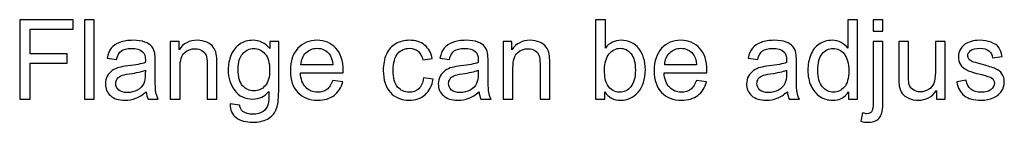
# Model space of a CAD drawing. Header units: centimetres. Extents: x -94 to 21, y -30 to 196.
# Tile 53 of 143: x -0.009 to 6.238, y -15.225 to -14.575. Entities that reach past the tile are written whole.
import ezdxf

# ---------------------------------------------------------------- set-up
doc = ezdxf.new("R2010")
doc.units = ezdxf.units.CM
doc.header["$MEASUREMENT"] = 0
doc.layers.add('Ebene 1', color=7, linetype='Continuous')

msp = doc.modelspace()

# ---------------------------------------------------------------- linework, layer by layer
at = {"layer": 'Ebene 1', "color": 1}
for points, knots in [([(-0.00866, -15.0773), (-0.00866, -15.0773), (-0.00866, -14.57538), (-0.00866, -14.57538), (-0.00866, -14.57538), (0.32994, -14.57538), (0.32994, -14.57538), (0.32994, -14.57538), (0.32994, -14.63426), (0.32994, -14.63426), (0.32994, -14.63426), (0.05794, -14.63426), (0.05794, -14.63426), (0.05794, -14.63426), (0.05794, -14.79059), (0.05794, -14.79059), (0.05794, -14.79059), (0.29349, -14.79059), (0.29349, -14.79059), (0.29349, -14.79059), (0.29349, -14.84947), (0.29349, -14.84947), (0.29349, -14.84947), (0.05794, -14.84947), (0.05794, -14.84947), (0.05794, -14.84947), (0.05794, -15.0773), (0.05794, -15.0773), (0.05794, -15.0773), (-0.00866, -15.0773), (-0.00866, -15.0773)], [0, 0, 0, 0, 0.1, 0.1, 0.1, 0.2, 0.2, 0.2, 0.3, 0.3, 0.3, 0.4, 0.4, 0.4, 0.5, 0.5, 0.5, 0.6, 0.6, 0.6, 0.7, 0.7, 0.7, 0.8, 0.8, 0.8, 0.9, 0.9, 0.9, 1, 1, 1, 1]), ([(0.40196, -15.0773), (0.40196, -15.0773), (0.40196, -14.57538), (0.40196, -14.57538), (0.40196, -14.57538), (0.46365, -14.57538), (0.46365, -14.57538), (0.46365, -14.57538), (0.46365, -15.0773), (0.46365, -15.0773), (0.46365, -15.0773), (0.40196, -15.0773), (0.40196, -15.0773)], [0, 0, 0, 0, 0.25, 0.25, 0.25, 0.5, 0.5, 0.5, 0.75, 0.75, 0.75, 1, 1, 1, 1]), ([(3.70279, -15.0773), (3.70279, -15.0773), (3.64531, -15.0773), (3.64531, -15.0773), (3.64531, -15.0773), (3.64531, -14.57538), (3.64531, -14.57538), (3.64531, -14.57538), (3.70699, -14.57538), (3.70699, -14.57538), (3.70699, -14.57538), (3.70699, -14.75448), (3.70699, -14.75448), (3.73305, -14.722), (3.76623, -14.70576), (3.80666, -14.70576), (3.82898, -14.70576), (3.85024, -14.7102), (3.87022, -14.7192), (3.8902, -14.7282), (3.90656, -14.74093), (3.91953, -14.75717), (3.93238, -14.77353), (3.94254, -14.79316), (3.94979, -14.81617), (3.95716, -14.83907), (3.96078, -14.86373), (3.96078, -14.8899), (3.96078, -14.95205), (3.94535, -15.00019), (3.91462, -15.03407), (3.88378, -15.06807), (3.84686, -15.08501), (3.80374, -15.08501), (3.76086, -15.08501), (3.72721, -15.06714), (3.70279, -15.0315), (3.70279, -15.0315), (3.70279, -15.0773), (3.70279, -15.0773)], [0, 0, 0, 0, 0.0769231, 0.0769231, 0.0769231, 0.1538462, 0.1538462, 0.1538462, 0.2307692, 0.2307692, 0.2307692, 0.3076923, 0.3076923, 0.3076923, 0.3846154, 0.3846154, 0.3846154, 0.4615385, 0.4615385, 0.4615385, 0.5384615, 0.5384615, 0.5384615, 0.6153846, 0.6153846, 0.6153846, 0.6923077, 0.6923077, 0.6923077, 0.7692308, 0.7692308, 0.7692308, 0.8461538, 0.8461538, 0.8461538, 0.9230769, 0.9230769, 0.9230769, 1, 1, 1, 1]), ([(5.25003, -15.0773), (5.25003, -15.0773), (5.25003, -15.03115), (5.25003, -15.03115), (5.22701, -15.06702), (5.19312, -15.08501), (5.14837, -15.08501), (5.11939, -15.08501), (5.09276, -15.07707), (5.06857, -15.06106), (5.04427, -15.04517), (5.02545, -15.02285), (5.01201, -14.99435), (4.99869, -14.96572), (4.99203, -14.93289), (4.99203, -14.89574), (4.99203, -14.85952), (4.99811, -14.82669), (5.01014, -14.79713), (5.02229, -14.76769), (5.04041, -14.74502), (5.0646, -14.72937), (5.08867, -14.71359), (5.11577, -14.70576), (5.14556, -14.70576), (5.16753, -14.70576), (5.18704, -14.71044), (5.2041, -14.71967), (5.22117, -14.7289), (5.23507, -14.74105), (5.24582, -14.75589), (5.24582, -14.75589), (5.24582, -14.57538), (5.24582, -14.57538), (5.24582, -14.57538), (5.30751, -14.57538), (5.30751, -14.57538), (5.30751, -14.57538), (5.30751, -15.0773), (5.30751, -15.0773), (5.30751, -15.0773), (5.25003, -15.0773), (5.25003, -15.0773)], [0, 0, 0, 0, 0.0714286, 0.0714286, 0.0714286, 0.1428571, 0.1428571, 0.1428571, 0.2142857, 0.2142857, 0.2142857, 0.2857143, 0.2857143, 0.2857143, 0.3571429, 0.3571429, 0.3571429, 0.4285714, 0.4285714, 0.4285714, 0.5, 0.5, 0.5, 0.5714286, 0.5714286, 0.5714286, 0.6428571, 0.6428571, 0.6428571, 0.7142857, 0.7142857, 0.7142857, 0.7857143, 0.7857143, 0.7857143, 0.8571429, 0.8571429, 0.8571429, 0.9285714, 0.9285714, 0.9285714, 1, 1, 1, 1]), ([(5.40599, -14.64688), (5.40599, -14.64688), (5.40599, -14.57538), (5.40599, -14.57538), (5.40599, -14.57538), (5.46768, -14.57538), (5.46768, -14.57538), (5.46768, -14.57538), (5.46768, -14.64688), (5.46768, -14.64688), (5.46768, -14.64688), (5.40599, -14.64688), (5.40599, -14.64688)], [0, 0, 0, 0, 0.25, 0.25, 0.25, 0.5, 0.5, 0.5, 0.75, 0.75, 0.75, 1, 1, 1, 1]), ([(0.79354, -15.03173), (0.77064, -15.05125), (0.74856, -15.06492), (0.72741, -15.07298), (0.70626, -15.08104), (0.68359, -15.08501), (0.65929, -15.08501), (0.61933, -15.08501), (0.5886, -15.07531), (0.5671, -15.0558), (0.54561, -15.03641), (0.53486, -15.01152), (0.53486, -14.98126), (0.53486, -14.9635), (0.53895, -14.94726), (0.54701, -14.93254), (0.55519, -14.91782), (0.56582, -14.90614), (0.5789, -14.89726), (0.59211, -14.88838), (0.60683, -14.8816), (0.6233, -14.87704), (0.63545, -14.87389), (0.65379, -14.87085), (0.67821, -14.86781), (0.72799, -14.86197), (0.7648, -14.85485), (0.78828, -14.84667), (0.78852, -14.83826), (0.78863, -14.83288), (0.78863, -14.83066), (0.78863, -14.80566), (0.78279, -14.78802), (0.77111, -14.77774), (0.75533, -14.76383), (0.73185, -14.75694), (0.70077, -14.75694), (0.67167, -14.75694), (0.65017, -14.76208), (0.63639, -14.77224), (0.62248, -14.78241), (0.61232, -14.8004), (0.60566, -14.82634), (0.60566, -14.82634), (0.54537, -14.81793), (0.54537, -14.81793), (0.55086, -14.79211), (0.55986, -14.77119), (0.57248, -14.7553), (0.5851, -14.73941), (0.60332, -14.72726), (0.62716, -14.71862), (0.65087, -14.71009), (0.67856, -14.70576), (0.70989, -14.70576), (0.74096, -14.70576), (0.76632, -14.70939), (0.78583, -14.71675), (0.80522, -14.72411), (0.81959, -14.73322), (0.82871, -14.74432), (0.83782, -14.75542), (0.84425, -14.76944), (0.84798, -14.78638), (0.84997, -14.7969), (0.85102, -14.81582), (0.85102, -14.84305), (0.85102, -14.84305), (0.85102, -14.92483), (0.85102, -14.92483), (0.85102, -14.98196), (0.85231, -15.01806), (0.85488, -15.03337), (0.85733, -15.04868), (0.86247, -15.06328), (0.86995, -15.0773), (0.86995, -15.0773), (0.80546, -15.0773), (0.80546, -15.0773), (0.79926, -15.06433), (0.79529, -15.04914), (0.79354, -15.03173)], [0, 0, 0, 0, 0.037037, 0.037037, 0.037037, 0.0740741, 0.0740741, 0.0740741, 0.1111111, 0.1111111, 0.1111111, 0.1481481, 0.1481481, 0.1481481, 0.1851852, 0.1851852, 0.1851852, 0.2222222, 0.2222222, 0.2222222, 0.2592593, 0.2592593, 0.2592593, 0.2962963, 0.2962963, 0.2962963, 0.3333333, 0.3333333, 0.3333333, 0.3703704, 0.3703704, 0.3703704, 0.4074074, 0.4074074, 0.4074074, 0.4444444, 0.4444444, 0.4444444, 0.4814815, 0.4814815, 0.4814815, 0.5185185, 0.5185185, 0.5185185, 0.5555556, 0.5555556, 0.5555556, 0.5925926, 0.5925926, 0.5925926, 0.6296296, 0.6296296, 0.6296296, 0.6666667, 0.6666667, 0.6666667, 0.7037037, 0.7037037, 0.7037037, 0.7407407, 0.7407407, 0.7407407, 0.7777778, 0.7777778, 0.7777778, 0.8148148, 0.8148148, 0.8148148, 0.8518519, 0.8518519, 0.8518519, 0.8888889, 0.8888889, 0.8888889, 0.9259259, 0.9259259, 0.9259259, 0.962963, 0.962963, 0.962963, 1, 1, 1, 1]), ([(0.94705, -15.0773), (0.94705, -15.0773), (0.94705, -14.71348), (0.94705, -14.71348), (0.94705, -14.71348), (1.00243, -14.71348), (1.00243, -14.71348), (1.00243, -14.71348), (1.00243, -14.76512), (1.00243, -14.76512), (1.02906, -14.72551), (1.06763, -14.70576), (1.11799, -14.70576), (1.13995, -14.70576), (1.16005, -14.70974), (1.17839, -14.71757), (1.19673, -14.72539), (1.21052, -14.73579), (1.21963, -14.74853), (1.22875, -14.76126), (1.23517, -14.77645), (1.23879, -14.79398), (1.24101, -14.80542), (1.24219, -14.8254), (1.24219, -14.85391), (1.24219, -14.85391), (1.24219, -15.0773), (1.24219, -15.0773), (1.24219, -15.0773), (1.18049, -15.0773), (1.18049, -15.0773), (1.18049, -15.0773), (1.18049, -14.85625), (1.18049, -14.85625), (1.18049, -14.83113), (1.17816, -14.81232), (1.17337, -14.79993), (1.16858, -14.78755), (1.16005, -14.77762), (1.1479, -14.77014), (1.13575, -14.76278), (1.12137, -14.75904), (1.10502, -14.75904), (1.07885, -14.75904), (1.05629, -14.76734), (1.03724, -14.78404), (1.0182, -14.80063), (1.00874, -14.8323), (1.00874, -14.8788), (1.00874, -14.8788), (1.00874, -15.0773), (1.00874, -15.0773), (1.00874, -15.0773), (0.94705, -15.0773), (0.94705, -15.0773)], [0, 0, 0, 0, 0.0555556, 0.0555556, 0.0555556, 0.1111111, 0.1111111, 0.1111111, 0.1666667, 0.1666667, 0.1666667, 0.2222222, 0.2222222, 0.2222222, 0.2777778, 0.2777778, 0.2777778, 0.3333333, 0.3333333, 0.3333333, 0.3888889, 0.3888889, 0.3888889, 0.4444444, 0.4444444, 0.4444444, 0.5, 0.5, 0.5, 0.5555556, 0.5555556, 0.5555556, 0.6111111, 0.6111111, 0.6111111, 0.6666667, 0.6666667, 0.6666667, 0.7222222, 0.7222222, 0.7222222, 0.7777778, 0.7777778, 0.7777778, 0.8333333, 0.8333333, 0.8333333, 0.8888889, 0.8888889, 0.8888889, 0.9444444, 0.9444444, 0.9444444, 1, 1, 1, 1]), ([(1.32687, -15.10744), (1.32687, -15.10744), (1.38646, -15.11586), (1.38646, -15.11586), (1.38891, -15.13432), (1.39592, -15.14775), (1.40737, -15.15628), (1.42268, -15.16761), (1.4436, -15.17334), (1.47012, -15.17334), (1.49863, -15.17334), (1.52071, -15.16761), (1.53625, -15.15628), (1.55179, -15.14495), (1.56231, -15.12894), (1.5678, -15.10849), (1.57095, -15.09599), (1.57247, -15.06971), (1.57224, -15.02963), (1.54525, -15.06141), (1.51172, -15.0773), (1.47153, -15.0773), (1.42151, -15.0773), (1.38272, -15.05931), (1.35538, -15.02321), (1.32793, -14.98722), (1.31426, -14.94399), (1.31426, -14.89364), (1.31426, -14.85894), (1.32056, -14.82692), (1.33307, -14.7976), (1.34557, -14.76827), (1.36379, -14.74572), (1.38763, -14.72972), (1.41146, -14.71371), (1.43951, -14.70576), (1.47176, -14.70576), (1.51464, -14.70576), (1.55004, -14.72329), (1.57785, -14.75834), (1.57785, -14.75834), (1.57785, -14.71348), (1.57785, -14.71348), (1.57785, -14.71348), (1.63464, -14.71348), (1.63464, -14.71348), (1.63464, -14.71348), (1.63464, -15.02765), (1.63464, -15.02765), (1.63464, -15.08431), (1.62891, -15.12438), (1.61735, -15.14799), (1.6059, -15.17159), (1.58754, -15.19028), (1.56266, -15.20395), (1.53765, -15.21762), (1.50693, -15.22451), (1.47047, -15.22451), (1.42713, -15.22451), (1.39218, -15.21481), (1.36555, -15.1953), (1.33879, -15.17591), (1.32594, -15.14658), (1.32687, -15.10744)], [0, 0, 0, 0, 0.047619, 0.047619, 0.047619, 0.0952381, 0.0952381, 0.0952381, 0.1428571, 0.1428571, 0.1428571, 0.1904762, 0.1904762, 0.1904762, 0.2380952, 0.2380952, 0.2380952, 0.2857143, 0.2857143, 0.2857143, 0.3333333, 0.3333333, 0.3333333, 0.3809524, 0.3809524, 0.3809524, 0.4285714, 0.4285714, 0.4285714, 0.4761905, 0.4761905, 0.4761905, 0.5238095, 0.5238095, 0.5238095, 0.5714286, 0.5714286, 0.5714286, 0.6190476, 0.6190476, 0.6190476, 0.6666667, 0.6666667, 0.6666667, 0.7142857, 0.7142857, 0.7142857, 0.7619048, 0.7619048, 0.7619048, 0.8095238, 0.8095238, 0.8095238, 0.8571429, 0.8571429, 0.8571429, 0.9047619, 0.9047619, 0.9047619, 0.952381, 0.952381, 0.952381, 1, 1, 1, 1]), ([(1.97754, -14.95953), (1.97754, -14.95953), (2.04134, -14.96794), (2.04134, -14.96794), (2.03141, -15.00498), (2.01283, -15.03384), (1.98572, -15.05428), (1.95861, -15.07473), (1.92402, -15.08501), (1.88185, -15.08501), (1.8288, -15.08501), (1.78674, -15.06865), (1.75565, -15.03594), (1.72458, -15.00334), (1.70904, -14.95743), (1.70904, -14.89843), (1.70904, -14.83744), (1.72469, -14.79), (1.75612, -14.75635), (1.78756, -14.72259), (1.82834, -14.70576), (1.87846, -14.70576), (1.92694, -14.70576), (1.96656, -14.72224), (1.99729, -14.7553), (2.02802, -14.78837), (2.04344, -14.83487), (2.04344, -14.8948), (2.04344, -14.89843), (2.04332, -14.90392), (2.04309, -14.91116), (2.04309, -14.91116), (1.77213, -14.91116), (1.77213, -14.91116), (1.77446, -14.951), (1.78569, -14.98161), (1.80602, -15.00276), (1.82623, -15.02391), (1.85159, -15.03454), (1.88185, -15.03454), (1.9044, -15.03454), (1.92367, -15.02858), (1.93956, -15.01666), (1.95557, -15.00475), (1.9682, -14.9857), (1.97754, -14.95953)], [0, 0, 0, 0, 0.0666667, 0.0666667, 0.0666667, 0.1333333, 0.1333333, 0.1333333, 0.2, 0.2, 0.2, 0.2666667, 0.2666667, 0.2666667, 0.3333333, 0.3333333, 0.3333333, 0.4, 0.4, 0.4, 0.4666667, 0.4666667, 0.4666667, 0.5333333, 0.5333333, 0.5333333, 0.6, 0.6, 0.6, 0.6666667, 0.6666667, 0.6666667, 0.7333333, 0.7333333, 0.7333333, 0.8, 0.8, 0.8, 0.8666667, 0.8666667, 0.8666667, 0.9333333, 0.9333333, 0.9333333, 1, 1, 1, 1]), ([(2.55387, -14.94411), (2.55387, -14.94411), (2.61416, -14.95252), (2.61416, -14.95252), (2.6075, -14.994), (2.59067, -15.02636), (2.56345, -15.04984), (2.53623, -15.07333), (2.50269, -15.08501), (2.46308, -15.08501), (2.41342, -15.08501), (2.37347, -15.06877), (2.34332, -15.03629), (2.31305, -15.00381), (2.29798, -14.95731), (2.29798, -14.89679), (2.29798, -14.85753), (2.30452, -14.8233), (2.31749, -14.79386), (2.33047, -14.76453), (2.35022, -14.74245), (2.37685, -14.72785), (2.40338, -14.71313), (2.43223, -14.70576), (2.46355, -14.70576), (2.50292, -14.70576), (2.53529, -14.7157), (2.56029, -14.73567), (2.58541, -14.75565), (2.60154, -14.78404), (2.60855, -14.82073), (2.60855, -14.82073), (2.54896, -14.82984), (2.54896, -14.82984), (2.54324, -14.80542), (2.53319, -14.78708), (2.51858, -14.7747), (2.50409, -14.76243), (2.48656, -14.75624), (2.466, -14.75624), (2.43492, -14.75624), (2.40968, -14.76734), (2.39017, -14.78954), (2.37078, -14.81185), (2.36108, -14.8469), (2.36108, -14.89504), (2.36108, -14.94387), (2.37043, -14.97928), (2.38912, -15.00136), (2.40793, -15.02344), (2.43235, -15.03454), (2.46238, -15.03454), (2.48668, -15.03454), (2.5069, -15.02718), (2.52302, -15.01234), (2.53926, -14.99762), (2.54955, -14.97484), (2.55387, -14.94411)], [0, 0, 0, 0, 0.0526316, 0.0526316, 0.0526316, 0.1052632, 0.1052632, 0.1052632, 0.1578947, 0.1578947, 0.1578947, 0.2105263, 0.2105263, 0.2105263, 0.2631579, 0.2631579, 0.2631579, 0.3157895, 0.3157895, 0.3157895, 0.3684211, 0.3684211, 0.3684211, 0.4210526, 0.4210526, 0.4210526, 0.4736842, 0.4736842, 0.4736842, 0.5263158, 0.5263158, 0.5263158, 0.5789474, 0.5789474, 0.5789474, 0.6315789, 0.6315789, 0.6315789, 0.6842105, 0.6842105, 0.6842105, 0.7368421, 0.7368421, 0.7368421, 0.7894737, 0.7894737, 0.7894737, 0.8421053, 0.8421053, 0.8421053, 0.8947368, 0.8947368, 0.8947368, 0.9473684, 0.9473684, 0.9473684, 1, 1, 1, 1]), ([(2.90566, -15.03173), (2.88276, -15.05125), (2.86067, -15.06492), (2.83952, -15.07298), (2.81837, -15.08104), (2.79571, -15.08501), (2.77141, -15.08501), (2.73145, -15.08501), (2.70072, -15.07531), (2.67921, -15.0558), (2.65772, -15.03641), (2.64697, -15.01152), (2.64697, -14.98126), (2.64697, -14.9635), (2.65106, -14.94726), (2.65912, -14.93254), (2.6673, -14.91782), (2.67793, -14.90614), (2.69102, -14.89726), (2.70423, -14.88838), (2.71895, -14.8816), (2.73542, -14.87704), (2.74757, -14.87389), (2.76591, -14.87085), (2.79033, -14.86781), (2.8401, -14.86197), (2.87692, -14.85485), (2.9004, -14.84667), (2.90064, -14.83826), (2.90075, -14.83288), (2.90075, -14.83066), (2.90075, -14.80566), (2.89491, -14.78802), (2.88323, -14.77774), (2.86744, -14.76383), (2.84396, -14.75694), (2.81288, -14.75694), (2.78379, -14.75694), (2.76229, -14.76208), (2.74851, -14.77224), (2.7346, -14.78241), (2.72444, -14.8004), (2.71778, -14.82634), (2.71778, -14.82634), (2.65748, -14.81793), (2.65748, -14.81793), (2.66297, -14.79211), (2.67197, -14.77119), (2.68459, -14.7553), (2.69722, -14.73941), (2.71544, -14.72726), (2.73928, -14.71862), (2.76299, -14.71009), (2.79068, -14.70576), (2.822, -14.70576), (2.85307, -14.70576), (2.87844, -14.70939), (2.89795, -14.71675), (2.91734, -14.72411), (2.93171, -14.73322), (2.94083, -14.74432), (2.94994, -14.75542), (2.95637, -14.76944), (2.9601, -14.78638), (2.96209, -14.7969), (2.96314, -14.81582), (2.96314, -14.84305), (2.96314, -14.84305), (2.96314, -14.92483), (2.96314, -14.92483), (2.96314, -14.98196), (2.96443, -15.01806), (2.967, -15.03337), (2.96945, -15.04868), (2.97459, -15.06328), (2.98207, -15.0773), (2.98207, -15.0773), (2.91758, -15.0773), (2.91758, -15.0773), (2.91138, -15.06433), (2.90741, -15.04914), (2.90566, -15.03173)], [0, 0, 0, 0, 0.037037, 0.037037, 0.037037, 0.0740741, 0.0740741, 0.0740741, 0.1111111, 0.1111111, 0.1111111, 0.1481481, 0.1481481, 0.1481481, 0.1851852, 0.1851852, 0.1851852, 0.2222222, 0.2222222, 0.2222222, 0.2592593, 0.2592593, 0.2592593, 0.2962963, 0.2962963, 0.2962963, 0.3333333, 0.3333333, 0.3333333, 0.3703704, 0.3703704, 0.3703704, 0.4074074, 0.4074074, 0.4074074, 0.4444444, 0.4444444, 0.4444444, 0.4814815, 0.4814815, 0.4814815, 0.5185185, 0.5185185, 0.5185185, 0.5555556, 0.5555556, 0.5555556, 0.5925926, 0.5925926, 0.5925926, 0.6296296, 0.6296296, 0.6296296, 0.6666667, 0.6666667, 0.6666667, 0.7037037, 0.7037037, 0.7037037, 0.7407407, 0.7407407, 0.7407407, 0.7777778, 0.7777778, 0.7777778, 0.8148148, 0.8148148, 0.8148148, 0.8518519, 0.8518519, 0.8518519, 0.8888889, 0.8888889, 0.8888889, 0.9259259, 0.9259259, 0.9259259, 0.962963, 0.962963, 0.962963, 1, 1, 1, 1]), ([(3.05917, -15.0773), (3.05917, -15.0773), (3.05917, -14.71348), (3.05917, -14.71348), (3.05917, -14.71348), (3.11455, -14.71348), (3.11455, -14.71348), (3.11455, -14.71348), (3.11455, -14.76512), (3.11455, -14.76512), (3.14118, -14.72551), (3.17974, -14.70576), (3.23011, -14.70576), (3.25207, -14.70576), (3.27217, -14.70974), (3.29051, -14.71757), (3.30885, -14.72539), (3.32264, -14.73579), (3.33175, -14.74853), (3.34087, -14.76126), (3.34729, -14.77645), (3.35091, -14.79398), (3.35313, -14.80542), (3.3543, -14.8254), (3.3543, -14.85391), (3.3543, -14.85391), (3.3543, -15.0773), (3.3543, -15.0773), (3.3543, -15.0773), (3.29261, -15.0773), (3.29261, -15.0773), (3.29261, -15.0773), (3.29261, -14.85625), (3.29261, -14.85625), (3.29261, -14.83113), (3.29028, -14.81232), (3.28549, -14.79993), (3.2807, -14.78755), (3.27217, -14.77762), (3.26002, -14.77014), (3.24787, -14.76278), (3.23349, -14.75904), (3.21713, -14.75904), (3.19096, -14.75904), (3.16841, -14.76734), (3.14936, -14.78404), (3.13032, -14.80063), (3.12086, -14.8323), (3.12086, -14.8788), (3.12086, -14.8788), (3.12086, -15.0773), (3.12086, -15.0773), (3.12086, -15.0773), (3.05917, -15.0773), (3.05917, -15.0773)], [0, 0, 0, 0, 0.0555556, 0.0555556, 0.0555556, 0.1111111, 0.1111111, 0.1111111, 0.1666667, 0.1666667, 0.1666667, 0.2222222, 0.2222222, 0.2222222, 0.2777778, 0.2777778, 0.2777778, 0.3333333, 0.3333333, 0.3333333, 0.3888889, 0.3888889, 0.3888889, 0.4444444, 0.4444444, 0.4444444, 0.5, 0.5, 0.5, 0.5555556, 0.5555556, 0.5555556, 0.6111111, 0.6111111, 0.6111111, 0.6666667, 0.6666667, 0.6666667, 0.7222222, 0.7222222, 0.7222222, 0.7777778, 0.7777778, 0.7777778, 0.8333333, 0.8333333, 0.8333333, 0.8888889, 0.8888889, 0.8888889, 0.9444444, 0.9444444, 0.9444444, 1, 1, 1, 1]), ([(4.28533, -14.95953), (4.28533, -14.95953), (4.34914, -14.96794), (4.34914, -14.96794), (4.33921, -15.00498), (4.32063, -15.03384), (4.29351, -15.05428), (4.26641, -15.07473), (4.23182, -15.08501), (4.18965, -15.08501), (4.1366, -15.08501), (4.09453, -15.06865), (4.06345, -15.03594), (4.03238, -15.00334), (4.01684, -14.95743), (4.01684, -14.89843), (4.01684, -14.83744), (4.03249, -14.79), (4.06392, -14.75635), (4.09535, -14.72259), (4.13614, -14.70576), (4.18626, -14.70576), (4.23474, -14.70576), (4.27435, -14.72224), (4.30508, -14.7553), (4.33582, -14.78837), (4.35124, -14.83487), (4.35124, -14.8948), (4.35124, -14.89843), (4.35112, -14.90392), (4.35089, -14.91116), (4.35089, -14.91116), (4.07993, -14.91116), (4.07993, -14.91116), (4.08226, -14.951), (4.09348, -14.98161), (4.11381, -15.00276), (4.13403, -15.02391), (4.15939, -15.03454), (4.18965, -15.03454), (4.2122, -15.03454), (4.23147, -15.02858), (4.24736, -15.01666), (4.26337, -15.00475), (4.27599, -14.9857), (4.28533, -14.95953)], [0, 0, 0, 0, 0.0666667, 0.0666667, 0.0666667, 0.1333333, 0.1333333, 0.1333333, 0.2, 0.2, 0.2, 0.2666667, 0.2666667, 0.2666667, 0.3333333, 0.3333333, 0.3333333, 0.4, 0.4, 0.4, 0.4666667, 0.4666667, 0.4666667, 0.5333333, 0.5333333, 0.5333333, 0.6, 0.6, 0.6, 0.6666667, 0.6666667, 0.6666667, 0.7333333, 0.7333333, 0.7333333, 0.8, 0.8, 0.8, 0.8666667, 0.8666667, 0.8666667, 0.9333333, 0.9333333, 0.9333333, 1, 1, 1, 1]), ([(4.86167, -15.03173), (4.83876, -15.05125), (4.81668, -15.06492), (4.79553, -15.07298), (4.77438, -15.08104), (4.75172, -15.08501), (4.72742, -15.08501), (4.68746, -15.08501), (4.65672, -15.07531), (4.63522, -15.0558), (4.61373, -15.03641), (4.60298, -15.01152), (4.60298, -14.98126), (4.60298, -14.9635), (4.60707, -14.94726), (4.61513, -14.93254), (4.62331, -14.91782), (4.63394, -14.90614), (4.64702, -14.89726), (4.66023, -14.88838), (4.67496, -14.8816), (4.69143, -14.87704), (4.70358, -14.87389), (4.72192, -14.87085), (4.74634, -14.86781), (4.79611, -14.86197), (4.83292, -14.85485), (4.85641, -14.84667), (4.85665, -14.83826), (4.85676, -14.83288), (4.85676, -14.83066), (4.85676, -14.80566), (4.85091, -14.78802), (4.83923, -14.77774), (4.82345, -14.76383), (4.79997, -14.75694), (4.76889, -14.75694), (4.7398, -14.75694), (4.7183, -14.76208), (4.70452, -14.77224), (4.69061, -14.78241), (4.68045, -14.8004), (4.67378, -14.82634), (4.67378, -14.82634), (4.61349, -14.81793), (4.61349, -14.81793), (4.61898, -14.79211), (4.62798, -14.77119), (4.6406, -14.7553), (4.65322, -14.73941), (4.67144, -14.72726), (4.69529, -14.71862), (4.719, -14.71009), (4.74669, -14.70576), (4.77801, -14.70576), (4.80908, -14.70576), (4.83444, -14.70939), (4.85395, -14.71675), (4.87335, -14.72411), (4.88772, -14.73322), (4.89684, -14.74432), (4.90595, -14.75542), (4.91238, -14.76944), (4.91611, -14.78638), (4.9181, -14.7969), (4.91915, -14.81582), (4.91915, -14.84305), (4.91915, -14.84305), (4.91915, -14.92483), (4.91915, -14.92483), (4.91915, -14.98196), (4.92044, -15.01806), (4.92301, -15.03337), (4.92546, -15.04868), (4.9306, -15.06328), (4.93808, -15.0773), (4.93808, -15.0773), (4.87359, -15.0773), (4.87359, -15.0773), (4.86739, -15.06433), (4.86342, -15.04914), (4.86167, -15.03173)], [0, 0, 0, 0, 0.037037, 0.037037, 0.037037, 0.0740741, 0.0740741, 0.0740741, 0.1111111, 0.1111111, 0.1111111, 0.1481481, 0.1481481, 0.1481481, 0.1851852, 0.1851852, 0.1851852, 0.2222222, 0.2222222, 0.2222222, 0.2592593, 0.2592593, 0.2592593, 0.2962963, 0.2962963, 0.2962963, 0.3333333, 0.3333333, 0.3333333, 0.3703704, 0.3703704, 0.3703704, 0.4074074, 0.4074074, 0.4074074, 0.4444444, 0.4444444, 0.4444444, 0.4814815, 0.4814815, 0.4814815, 0.5185185, 0.5185185, 0.5185185, 0.5555556, 0.5555556, 0.5555556, 0.5925926, 0.5925926, 0.5925926, 0.6296296, 0.6296296, 0.6296296, 0.6666667, 0.6666667, 0.6666667, 0.7037037, 0.7037037, 0.7037037, 0.7407407, 0.7407407, 0.7407407, 0.7777778, 0.7777778, 0.7777778, 0.8148148, 0.8148148, 0.8148148, 0.8518519, 0.8518519, 0.8518519, 0.8888889, 0.8888889, 0.8888889, 0.9259259, 0.9259259, 0.9259259, 0.962963, 0.962963, 0.962963, 1, 1, 1, 1]), ([(5.32793, -15.21797), (5.32793, -15.21797), (5.33926, -15.16574), (5.33926, -15.16574), (5.35165, -15.1689), (5.36135, -15.17053), (5.36847, -15.17053), (5.38109, -15.17053), (5.39044, -15.16633), (5.39663, -15.15803), (5.40283, -15.14974), (5.40599, -15.12882), (5.40599, -15.09553), (5.40599, -15.09553), (5.40599, -14.71348), (5.40599, -14.71348), (5.40599, -14.71348), (5.46768, -14.71348), (5.46768, -14.71348), (5.46768, -14.71348), (5.46768, -15.09681), (5.46768, -15.09681), (5.46768, -15.14156), (5.46183, -15.17275), (5.45015, -15.19028), (5.43531, -15.21306), (5.41066, -15.22451), (5.37618, -15.22451), (5.35948, -15.22451), (5.34347, -15.22229), (5.32793, -15.21797)], [0, 0, 0, 0, 0.1, 0.1, 0.1, 0.2, 0.2, 0.2, 0.3, 0.3, 0.3, 0.4, 0.4, 0.4, 0.5, 0.5, 0.5, 0.6, 0.6, 0.6, 0.7, 0.7, 0.7, 0.8, 0.8, 0.8, 0.9, 0.9, 0.9, 1, 1, 1, 1]), ([(5.8071, -15.0773), (5.8071, -15.0773), (5.8071, -15.02321), (5.8071, -15.02321), (5.77882, -15.06445), (5.74049, -15.08501), (5.69201, -15.08501), (5.67063, -15.08501), (5.65065, -15.08092), (5.63207, -15.07274), (5.61349, -15.06445), (5.59971, -15.05417), (5.59071, -15.04178), (5.58171, -15.02928), (5.5754, -15.01409), (5.57177, -14.9961), (5.56932, -14.98395), (5.56803, -14.96479), (5.56803, -14.93862), (5.56803, -14.93862), (5.56803, -14.71348), (5.56803, -14.71348), (5.56803, -14.71348), (5.62973, -14.71348), (5.62973, -14.71348), (5.62973, -14.71348), (5.62973, -14.91478), (5.62973, -14.91478), (5.62973, -14.94691), (5.63102, -14.96864), (5.63347, -14.97974), (5.63733, -14.99598), (5.64551, -15.0086), (5.65812, -15.01783), (5.67063, -15.02706), (5.68605, -15.03173), (5.70451, -15.03173), (5.72297, -15.03173), (5.74026, -15.02706), (5.75638, -15.0176), (5.77252, -15.00813), (5.78397, -14.99516), (5.79074, -14.97892), (5.7974, -14.96268), (5.80079, -14.93897), (5.80079, -14.90801), (5.80079, -14.90801), (5.80079, -14.71348), (5.80079, -14.71348), (5.80079, -14.71348), (5.86248, -14.71348), (5.86248, -14.71348), (5.86248, -14.71348), (5.86248, -15.0773), (5.86248, -15.0773), (5.86248, -15.0773), (5.8071, -15.0773), (5.8071, -15.0773)], [0, 0, 0, 0, 0.0526316, 0.0526316, 0.0526316, 0.1052632, 0.1052632, 0.1052632, 0.1578947, 0.1578947, 0.1578947, 0.2105263, 0.2105263, 0.2105263, 0.2631579, 0.2631579, 0.2631579, 0.3157895, 0.3157895, 0.3157895, 0.3684211, 0.3684211, 0.3684211, 0.4210526, 0.4210526, 0.4210526, 0.4736842, 0.4736842, 0.4736842, 0.5263158, 0.5263158, 0.5263158, 0.5789474, 0.5789474, 0.5789474, 0.6315789, 0.6315789, 0.6315789, 0.6842105, 0.6842105, 0.6842105, 0.7368421, 0.7368421, 0.7368421, 0.7894737, 0.7894737, 0.7894737, 0.8421053, 0.8421053, 0.8421053, 0.8947368, 0.8947368, 0.8947368, 0.9473684, 0.9473684, 0.9473684, 1, 1, 1, 1]), ([(5.93606, -14.96864), (5.93606, -14.96864), (5.99706, -14.95883), (5.99706, -14.95883), (6.00045, -14.98325), (6.01003, -15.00194), (6.02568, -15.01503), (6.04134, -15.028), (6.0633, -15.03454), (6.09135, -15.03454), (6.11974, -15.03454), (6.14078, -15.02881), (6.15456, -15.01725), (6.16823, -15.0058), (6.17513, -14.99224), (6.17513, -14.97671), (6.17513, -14.9628), (6.16893, -14.95182), (6.15667, -14.94387), (6.14802, -14.93838), (6.12699, -14.93149), (6.09356, -14.92296), (6.04847, -14.91163), (6.01727, -14.90181), (5.99975, -14.89352), (5.98234, -14.88511), (5.96914, -14.87366), (5.96014, -14.85894), (5.95114, -14.84433), (5.94659, -14.82809), (5.94659, -14.81033), (5.94659, -14.79409), (5.95033, -14.77914), (5.95769, -14.76535), (5.96516, -14.75156), (5.97521, -14.74011), (5.98795, -14.731), (5.99753, -14.72399), (6.01061, -14.71803), (6.02709, -14.71313), (6.04368, -14.70822), (6.06132, -14.70576), (6.08025, -14.70576), (6.10875, -14.70576), (6.13377, -14.70985), (6.15526, -14.71815), (6.17688, -14.72633), (6.19277, -14.73754), (6.20305, -14.75156), (6.21321, -14.7657), (6.22034, -14.78451), (6.2242, -14.80811), (6.2242, -14.80811), (6.16391, -14.81652), (6.16391, -14.81652), (6.16122, -14.7976), (6.15328, -14.78276), (6.14019, -14.77213), (6.12711, -14.76149), (6.10864, -14.75624), (6.08469, -14.75624), (6.05653, -14.75624), (6.03632, -14.76091), (6.02428, -14.77026), (6.01225, -14.7796), (6.00617, -14.79059), (6.00617, -14.80309), (6.00617, -14.81103), (6.00863, -14.81828), (6.01365, -14.8247), (6.01867, -14.83125), (6.0265, -14.83674), (6.03725, -14.84106), (6.04344, -14.8434), (6.06144, -14.84865), (6.09158, -14.85683), (6.13505, -14.8684), (6.16543, -14.87798), (6.18272, -14.88534), (6.20001, -14.8927), (6.21356, -14.90357), (6.22338, -14.91759), (6.23331, -14.93172), (6.23822, -14.94925), (6.23822, -14.97028), (6.23822, -14.99073), (6.23226, -15.01), (6.22022, -15.02811), (6.20819, -15.04622), (6.1909, -15.06024), (6.16835, -15.07017), (6.14568, -15.0801), (6.1201, -15.08501), (6.09158, -15.08501), (6.04438, -15.08501), (6.00828, -15.0752), (5.98351, -15.05569), (5.95874, -15.03606), (5.94296, -15.00708), (5.93606, -14.96864)], [0, 0, 0, 0, 0.030303, 0.030303, 0.030303, 0.0606061, 0.0606061, 0.0606061, 0.0909091, 0.0909091, 0.0909091, 0.1212121, 0.1212121, 0.1212121, 0.1515152, 0.1515152, 0.1515152, 0.1818182, 0.1818182, 0.1818182, 0.2121212, 0.2121212, 0.2121212, 0.2424242, 0.2424242, 0.2424242, 0.2727273, 0.2727273, 0.2727273, 0.3030303, 0.3030303, 0.3030303, 0.3333333, 0.3333333, 0.3333333, 0.3636364, 0.3636364, 0.3636364, 0.3939394, 0.3939394, 0.3939394, 0.4242424, 0.4242424, 0.4242424, 0.4545455, 0.4545455, 0.4545455, 0.4848485, 0.4848485, 0.4848485, 0.5151515, 0.5151515, 0.5151515, 0.5454545, 0.5454545, 0.5454545, 0.5757576, 0.5757576, 0.5757576, 0.6060606, 0.6060606, 0.6060606, 0.6363636, 0.6363636, 0.6363636, 0.6666667, 0.6666667, 0.6666667, 0.6969697, 0.6969697, 0.6969697, 0.7272727, 0.7272727, 0.7272727, 0.7575758, 0.7575758, 0.7575758, 0.7878788, 0.7878788, 0.7878788, 0.8181818, 0.8181818, 0.8181818, 0.8484848, 0.8484848, 0.8484848, 0.8787879, 0.8787879, 0.8787879, 0.9090909, 0.9090909, 0.9090909, 0.9393939, 0.9393939, 0.9393939, 0.969697, 0.969697, 0.969697, 1, 1, 1, 1]), ([(1.37735, -14.8892), (1.37735, -14.93675), (1.38681, -14.97145), (1.40574, -14.9933), (1.42479, -15.01514), (1.44851, -15.02613), (1.47702, -15.02613), (1.50541, -15.02613), (1.52913, -15.01526), (1.5484, -14.99353), (1.56756, -14.9718), (1.57714, -14.93768), (1.57714, -14.89118), (1.57714, -14.84678), (1.56721, -14.81325), (1.54747, -14.7907), (1.52772, -14.76815), (1.50389, -14.75694), (1.47608, -14.75694), (1.44863, -14.75694), (1.42538, -14.76804), (1.40609, -14.79024), (1.38693, -14.81244), (1.37735, -14.84538), (1.37735, -14.8892)], [0, 0, 0, 0, 0.125, 0.125, 0.125, 0.25, 0.25, 0.25, 0.375, 0.375, 0.375, 0.5, 0.5, 0.5, 0.625, 0.625, 0.625, 0.75, 0.75, 0.75, 0.875, 0.875, 0.875, 1, 1, 1, 1]), ([(1.77563, -14.86069), (1.77563, -14.86069), (1.97825, -14.86069), (1.97825, -14.86069), (1.97556, -14.83008), (1.96773, -14.80718), (1.95499, -14.79187), (1.93547, -14.76815), (1.91, -14.75624), (1.87881, -14.75624), (1.85053, -14.75624), (1.82682, -14.7657), (1.80754, -14.78463), (1.78838, -14.80356), (1.77774, -14.82891), (1.77563, -14.86069)], [0, 0, 0, 0, 0.2, 0.2, 0.2, 0.4, 0.4, 0.4, 0.6, 0.6, 0.6, 0.8, 0.8, 0.8, 1, 1, 1, 1]), ([(3.70209, -14.8927), (3.70209, -14.93616), (3.70805, -14.96759), (3.71985, -14.98699), (3.73924, -15.01865), (3.76541, -15.03454), (3.79849, -15.03454), (3.82548, -15.03454), (3.84873, -15.02285), (3.86824, -14.99949), (3.88787, -14.97612), (3.89768, -14.9413), (3.89768, -14.89504), (3.89768, -14.8476), (3.88833, -14.81267), (3.86952, -14.79012), (3.85071, -14.76757), (3.82793, -14.75624), (3.80129, -14.75624), (3.7743, -14.75624), (3.75104, -14.76792), (3.73153, -14.79129), (3.7119, -14.81465), (3.70209, -14.84842), (3.70209, -14.8927)], [0, 0, 0, 0, 0.125, 0.125, 0.125, 0.25, 0.25, 0.25, 0.375, 0.375, 0.375, 0.5, 0.5, 0.5, 0.625, 0.625, 0.625, 0.75, 0.75, 0.75, 0.875, 0.875, 0.875, 1, 1, 1, 1]), ([(4.08343, -14.86069), (4.08343, -14.86069), (4.28604, -14.86069), (4.28604, -14.86069), (4.28335, -14.83008), (4.27552, -14.80718), (4.26279, -14.79187), (4.24327, -14.76815), (4.2178, -14.75624), (4.18661, -14.75624), (4.15833, -14.75624), (4.13462, -14.7657), (4.11533, -14.78463), (4.09617, -14.80356), (4.08554, -14.82891), (4.08343, -14.86069)], [0, 0, 0, 0, 0.2, 0.2, 0.2, 0.4, 0.4, 0.4, 0.6, 0.6, 0.6, 0.8, 0.8, 0.8, 1, 1, 1, 1]), ([(5.05513, -14.89586), (5.05513, -14.94236), (5.06495, -14.97706), (5.08469, -15.00007), (5.10432, -15.02309), (5.12757, -15.03454), (5.15433, -15.03454), (5.18132, -15.03454), (5.20422, -15.02356), (5.22315, -15.00159), (5.24196, -14.97963), (5.25143, -14.94609), (5.25143, -14.901), (5.25143, -14.85146), (5.24185, -14.81501), (5.22257, -14.79176), (5.2034, -14.76851), (5.17968, -14.75694), (5.15152, -14.75694), (5.12407, -14.75694), (5.10117, -14.76804), (5.08271, -14.79035), (5.06436, -14.81267), (5.05513, -14.84784), (5.05513, -14.89586)], [0, 0, 0, 0, 0.125, 0.125, 0.125, 0.25, 0.25, 0.25, 0.375, 0.375, 0.375, 0.5, 0.5, 0.5, 0.625, 0.625, 0.625, 0.75, 0.75, 0.75, 0.875, 0.875, 0.875, 1, 1, 1, 1]), ([(0.78863, -14.89504), (0.7662, -14.90415), (0.73255, -14.91186), (0.68768, -14.91817), (0.66221, -14.92179), (0.64421, -14.92588), (0.6337, -14.93044), (0.62318, -14.93499), (0.61512, -14.94165), (0.6094, -14.9503), (0.60367, -14.95906), (0.60075, -14.96876), (0.60075, -14.97951), (0.60075, -14.99575), (0.60694, -15.00942), (0.61944, -15.02028), (0.63195, -15.03115), (0.65017, -15.03664), (0.67412, -15.03664), (0.69784, -15.03664), (0.719, -15.0315), (0.73758, -15.0211), (0.75604, -15.01082), (0.7697, -14.99668), (0.77835, -14.97881), (0.78501, -14.9649), (0.78828, -14.94446), (0.78828, -14.91747), (0.78828, -14.91747), (0.78863, -14.89504), (0.78863, -14.89504)], [0, 0, 0, 0, 0.1, 0.1, 0.1, 0.2, 0.2, 0.2, 0.3, 0.3, 0.3, 0.4, 0.4, 0.4, 0.5, 0.5, 0.5, 0.6, 0.6, 0.6, 0.7, 0.7, 0.7, 0.8, 0.8, 0.8, 0.9, 0.9, 0.9, 1, 1, 1, 1]), ([(2.90075, -14.89504), (2.87832, -14.90415), (2.84466, -14.91186), (2.7998, -14.91817), (2.77433, -14.92179), (2.75633, -14.92588), (2.74582, -14.93044), (2.7353, -14.93499), (2.72724, -14.94165), (2.72152, -14.9503), (2.71579, -14.95906), (2.71287, -14.96876), (2.71287, -14.97951), (2.71287, -14.99575), (2.71906, -15.00942), (2.73156, -15.02028), (2.74407, -15.03115), (2.76229, -15.03664), (2.78624, -15.03664), (2.80996, -15.03664), (2.83111, -15.0315), (2.84969, -15.0211), (2.86816, -15.01082), (2.88182, -14.99668), (2.89047, -14.97881), (2.89713, -14.9649), (2.9004, -14.94446), (2.9004, -14.91747), (2.9004, -14.91747), (2.90075, -14.89504), (2.90075, -14.89504)], [0, 0, 0, 0, 0.1, 0.1, 0.1, 0.2, 0.2, 0.2, 0.3, 0.3, 0.3, 0.4, 0.4, 0.4, 0.5, 0.5, 0.5, 0.6, 0.6, 0.6, 0.7, 0.7, 0.7, 0.8, 0.8, 0.8, 0.9, 0.9, 0.9, 1, 1, 1, 1]), ([(4.85676, -14.89504), (4.83432, -14.90415), (4.80067, -14.91186), (4.75581, -14.91817), (4.73034, -14.92179), (4.71234, -14.92588), (4.70183, -14.93044), (4.69131, -14.93499), (4.68325, -14.94165), (4.67753, -14.9503), (4.67179, -14.95906), (4.66887, -14.96876), (4.66887, -14.97951), (4.66887, -14.99575), (4.67507, -15.00942), (4.68757, -15.02028), (4.70008, -15.03115), (4.7183, -15.03664), (4.74225, -15.03664), (4.76597, -15.03664), (4.78712, -15.0315), (4.8057, -15.0211), (4.82416, -15.01082), (4.83782, -14.99668), (4.84647, -14.97881), (4.85313, -14.9649), (4.85641, -14.94446), (4.85641, -14.91747), (4.85641, -14.91747), (4.85676, -14.89504), (4.85676, -14.89504)], [0, 0, 0, 0, 0.1, 0.1, 0.1, 0.2, 0.2, 0.2, 0.3, 0.3, 0.3, 0.4, 0.4, 0.4, 0.5, 0.5, 0.5, 0.6, 0.6, 0.6, 0.7, 0.7, 0.7, 0.8, 0.8, 0.8, 0.9, 0.9, 0.9, 1, 1, 1, 1])]:
    msp.add_open_spline(points, degree=3, knots=knots, dxfattribs=at)

doc.saveas('drawing.dxf')
